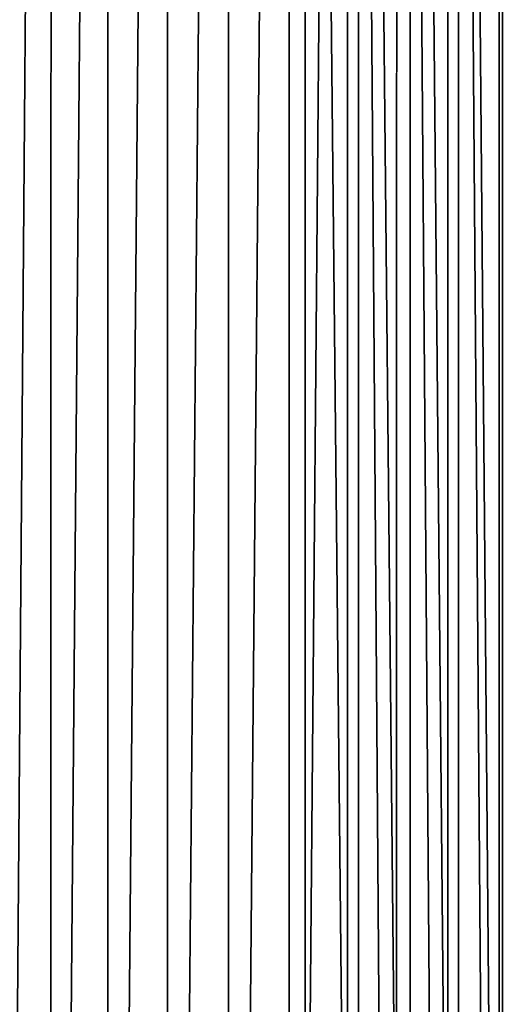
# Model space of a CAD drawing. Header units: metres. Extents: x -86 to 86, y -57 to 57.
# Tile 182 of 256: x 33 to 41, y -15 to 1. Entities that reach past the tile are written whole.
import ezdxf

# ---------------------------------------------------------------- set-up
doc = ezdxf.new("R2010")
doc.units = ezdxf.units.M
doc.layers.add('solid_125286', color=7, linetype='CONTINUOUS')

msp = doc.modelspace()

# ---------------------------------------------------------------- linework, layer by layer
at = {"layer": 'solid_125286'}
for points in [[(35.258972, 54.955376, -2), (35.258888, -54.955368, -2), (34.285557, -54.753021, -2)], [(35.258972, 54.955376, -2), (34.285557, -54.753021, -2), (34.285618, 54.75304, -2)], [(36.251842, 54.994244, -2), (36.251736, -54.994247, -2), (35.258888, -54.955368, -2)], [(36.251842, 54.994244, -2), (35.258888, -54.955368, -2), (35.258972, 54.955376, -2)], [(37.237957, 54.868595, -2), (36.251736, -54.994247, -2), (36.251842, 54.994244, -2)], [(37.237957, 54.868595, -2), (37.237858, -54.868614, -2), (36.251736, -54.994247, -2)], [(38.18959, 54.581974, -2), (37.237858, -54.868614, -2), (37.237957, 54.868595, -2)], [(34.285618, 54.75304, -2), (34.285557, -54.753021, -2), (33.359474, -54.392982, -2)], [(34.285618, 54.75304, -2), (33.359474, -54.392982, -2), (33.359512, 54.393002, -2)], [(38.18959, 54.581974, -2), (38.189449, -54.582031, -2), (37.237858, -54.868614, -2)], [(38.18959, 54.581974, -2), (38.990757, -54.3414, -2), (38.189449, -54.582031, -2)], [(38.994694, 54.340565, -2), (38.990757, -54.3414, -2), (38.18959, 54.581974, -2)], [(33.359512, 54.393002, -2), (33.359474, -54.392982, -2), (32.505146, -53.884754, -2)], [(33.359512, 54.393002, -2), (32.505146, -53.884754, -2), (32.505161, 53.884766, -2)], [(41.49025, 54.453724, -2), (41.475212, -54.449116, -2), (40.668133, 54.275387, -2)], [(38.994694, 54.340565, -2), (39.821274, -54.237724, -2), (38.990757, -54.3414, -2)], [(39.82848, 54.237431, -2), (39.821274, -54.237724, -2), (38.994694, 54.340565, -2)], [(39.82848, 54.237431, -2), (40.65712, -54.273968, -2), (39.821274, -54.237724, -2)], [(40.668133, 54.275387, -2), (40.65712, -54.273968, -2), (39.82848, 54.237431, -2)], [(40.668133, 54.275387, -2), (41.475212, -54.449116, -2), (40.65712, -54.273968, -2)], [(37.5, -42.5, 105), (-37.5, 42.5, 105), (-37.5, -42.5, 105)], [(37.5, -42.5, 105), (37.5, 42.5, 105), (-37.5, 42.5, 105)], [(38.368114, -42.424034, 105), (38.368114, 42.424034, 105), (37.5, 42.5, 105)], [(38.368114, -42.424034, 105), (37.5, 42.5, 105), (37.5, -42.5, 105)], [(39.210239, -42.198383, 105), (39.210236, 42.198387, 105), (38.368114, 42.424034, 105)], [(39.210239, -42.198383, 105), (38.368114, 42.424034, 105), (38.368114, -42.424034, 105)], [(40.000019, -41.830116, 105), (40.000019, 41.830116, 105), (39.210236, 42.198387, 105)], [(40.000019, -41.830116, 105), (39.210236, 42.198387, 105), (39.210239, -42.198383, 105)], [(40.713818, -41.330288, 105), (40.713818, 41.330288, 105), (40.000019, 41.830116, 105)], [(40.713818, -41.330288, 105), (40.000019, 41.830116, 105), (40.000019, -41.830116, 105)], [(41.330288, -40.713818, 105), (41.330288, 40.713818, 105), (40.713818, 41.330288, 105)], [(41.330288, -40.713818, 105), (40.713818, 41.330288, 105), (40.713818, -41.330288, 105)]]:
    msp.add_3dface(points, dxfattribs=at)

doc.saveas('drawing.dxf')
